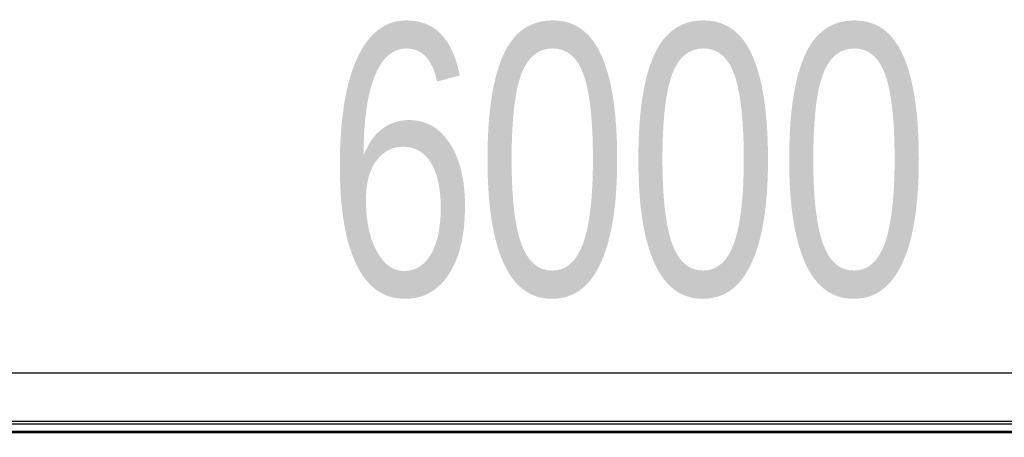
# Model space of a CAD drawing. Header units: millimetres. Extents: x 0 to 420, y 0 to 297.
# Tile 79 of 163: x 132.17 to 143.09, y 228.98 to 233.61. Entities that reach past the tile are written whole.
import ezdxf

# ---------------------------------------------------------------- set-up
doc = ezdxf.new("R2010")
doc.units = ezdxf.units.MM
doc.layers.add('QUOTE', color=174, linetype='Continuous')
doc.styles.add('SLDTEXTSTYLE3', font='TXT', dxfattribs={"width": 0.75})
doc.dimstyles.new('SLDDIMSTYLE0', dxfattribs={"dimtxt": 3, "dimasz": 3, "dimexe": 0, "dimexo": 0.0625, "dimgap": 0.75, "dimtad": 1, "dimlfac": 35.88954, "dimrnd": 1e-09, "dimzin": 12, "dimdsep": 46, "dimtxsty": 'SLDTEXTSTYLE3', "dimsah": 1, "dimcen": 0.09, "dimadec": 0, "dimazin": 3, "dimtfac": 1, "dimtdec": 3, "dimtofl": 0, "dimtmove": 0, "dimatfit": 3, "dimfxl": 0, "dimfrac": 2, "dimtolj": 1, "dimtzin": 12, "dimarcsym": 0})

# ---------------------------------------------------------------- blocks, each defined once
blk = doc.blocks.new('_D')
at = {"layer": 'QUOTE'}
for p, q in [((56.41, 228.642), (56.41, 231.686)), ((223.59, 228.642), (223.59, 231.686)), ((223.59, 229.686), (56.41, 229.686))]:
    blk.add_line(p, q, dxfattribs=at)
for points in [[(56.41, 229.686), (59.41, 229.186), (59.41, 230.186)], [(223.59, 229.686), (220.59, 230.186), (220.59, 229.186)]]:
    blk.add_solid(points, dxfattribs=at)
at = {"layer": 'QUOTE', "insert": (135.567, 233.554), "char_height": 3, "attachment_point": 1, "style": 'SLDTEXTSTYLE3'}
blk.add_mtext('6000', dxfattribs=at)

msp = doc.modelspace()

# ---------------------------------------------------------------- linework, layer by layer
at = {"color": 7, "linetype": 'Continuous', "lineweight": 25}
for p, q in [((223.58982, 229.14978), (56.41018, 229.14978)), ((223.58982, 229.12192), (56.41018, 229.12192)), ((223.58982, 229.03833), (56.41018, 229.03833)), ((223.58982, 229.02412), (56.41018, 229.02412))]:
    msp.add_line(p, q, dxfattribs=at)

# ---------------------------------------------------------------- dimensions: what is measured, and where the dimension line sits
at = {"layer": 'QUOTE'}
dim = msp.add_linear_dim(base=(56.41018, 229.68637), p1=(223.58982, 226.64209), p2=(56.41018, 226.64209), dimstyle='SLDDIMSTYLE0', dxfattribs=at)
dim.commit()
dim.dimension.update_dxf_attribs({"geometry": '_D', "text_midpoint": (140, 229.68637), "dimtype": 160})

doc.saveas('drawing.dxf')
